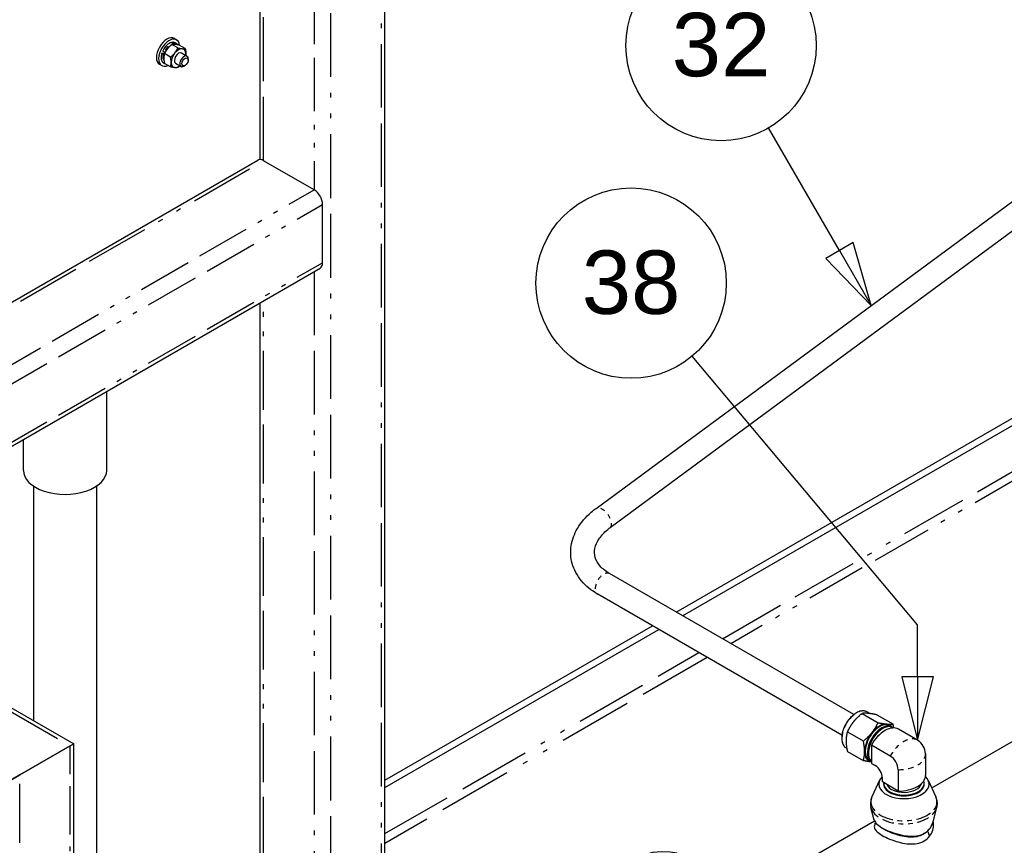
# Paper-space layout 'SHEET_1' of a CAD drawing. Header units: inches. Extents: x 3 to 360, y 8 to 227.
# Tile 46 of 98: x 50 to 71, y 139 to 156. Entities that reach past the tile are written whole.
import ezdxf

# ---------------------------------------------------------------- set-up
doc = ezdxf.new("R2010")
doc.units = ezdxf.units.IN
doc.header["$LTSCALE"] = 10.666667
doc.header["$MEASUREMENT"] = 0
doc.linetypes.add('DOUBLE_DASH_DOUBLE_DOT', pattern=[0.74, 0.24, -0.06, 0.24, -0.06, 0.01, -0.06, 0.01, -0.06])
doc.layers.get('0').update_dxf_attribs({"lineweight": 25})
doc.layers.add('DIMEN', color=7, linetype='Continuous', lineweight=25)
doc.layers.add('PHANTOM', color=7, linetype='DOUBLE_DASH_DOUBLE_DOT', lineweight=25)
doc.styles.add('Current-ANSI', font='arial.ttf')

# ---------------------------------------------------------------- blocks, each defined once
blk = doc.blocks.new('Balloon11')
at = {"layer": 'DIMEN', "linetype": 'Continuous', "lineweight": 25}
for p, q in [((6.3373, 14.1849), (6.1978, 14.4264)), ((6.3643, 14.2005), (6.3102, 14.1692)), ((6.3998, 14.0766), (6.3643, 14.2005)), ((6.3373, 14.1849), (6.3998, 14.0766)), ((6.3102, 14.1692), (6.3998, 14.0766))]:
    blk.add_line(p, q, dxfattribs=at)
at = {"layer": 'DIMEN', "linetype": 'Continuous', "lineweight": 25, "flags": 128}
blk.add_lwpolyline([(6.3102, 14.1692), (6.3998, 14.0766), (6.3643, 14.2005), (6.3102, 14.1692)], dxfattribs=at)
at = {"layer": 'DIMEN'}
blk.add_circle((6.1041, 14.5888), 0.1875, dxfattribs=at)
blk.add_solid([(6.3102, 14.1692), (6.3998, 14.0766), (6.3643, 14.2005), (6.3102, 14.1692)], dxfattribs=at)
at = {"layer": 'DIMEN', "insert": (6.1041, 14.5898), "char_height": 0.125, "attachment_point": 5, "style": 'Current-ANSI'}
blk.add_mtext('32', dxfattribs=at)
blk = doc.blocks.new('Balloon12')
at = {"layer": 'DIMEN', "linetype": 'Continuous', "lineweight": 25}
for p, q in [((6.4913, 13.4475), (6.0474, 13.9769)), ((6.4913, 13.3449), (6.4913, 13.4475)), ((6.46, 13.3449), (6.4913, 13.2199)), ((6.5225, 13.3449), (6.46, 13.3449)), ((6.4913, 13.3449), (6.4913, 13.2199)), ((6.4913, 13.2199), (6.5225, 13.3449))]:
    blk.add_line(p, q, dxfattribs=at)
at = {"layer": 'DIMEN', "linetype": 'Continuous', "lineweight": 25, "flags": 128}
blk.add_lwpolyline([(6.46, 13.3449), (6.4913, 13.2199), (6.5225, 13.3449), (6.46, 13.3449)], dxfattribs=at)
at = {"layer": 'DIMEN'}
blk.add_circle((5.9269, 14.1206), 0.1875, dxfattribs=at)
blk.add_solid([(6.46, 13.3449), (6.4913, 13.2199), (6.5225, 13.3449), (6.46, 13.3449)], dxfattribs=at)
at = {"layer": 'DIMEN', "insert": (5.9269, 14.1216), "char_height": 0.125, "attachment_point": 5, "style": 'Current-ANSI'}
blk.add_mtext('38', dxfattribs=at)

psp = doc.layouts.new('SHEET_1')

# ---------------------------------------------------------------- linework, layer by layer
for p, q in [((58.048, 135.716), (58.048, 166.299)), ((55.427, 153.217), (55.427, 163.273)), ((53.698, 155.563), (53.571, 155.636)), ((53.624, 155.76), (53.67, 155.734)), ((53.641, 155.67), (53.672, 155.652)), ((53.853, 155.549), (53.726, 155.622)), ((53.417, 155.446), (53.361, 155.451)), ((53.362, 155.448), (53.393, 155.43)), ((53.381, 155.497), (53.412, 155.479)), ((53.405, 155.426), (53.411, 155.425)), ((53.543, 155.37), (53.416, 155.444)), ((53.432, 155.475), (53.424, 155.475)), ((53.774, 155.457), (53.89, 155.39)), ((53.311, 155.219), (53.357, 155.192)), ((53.398, 155.248), (53.416, 155.238)), ((53.543, 155.164), (53.416, 155.237)), ((53.649, 155.24), (53.765, 155.173)), ((53.849, 155.192), (53.827, 155.18)), ((53.916, 155.307), (53.916, 155.333)), ((62.485, 145.886), (72.847, 153.532)), ((46.735, 148.217), (55.375, 153.206)), ((56.561, 152.581), (55.5, 153.193)), ((62.782, 145.484), (73.144, 153.13)), ((56.738, 151.05), (56.738, 152.275)), ((46.786, 145.22), (56.686, 150.935)), ((34.641, 150.675), (51.508, 140.937)), ((55.427, 134.713), (55.427, 150.209)), ((52.202, 146.685), (52.202, 148.346)), ((64.169, 143.705), (71.961, 148.204)), ((64.302, 143.629), (72.061, 148.109)), ((50.452, 146.685), (50.452, 147.336)), ((50.667, 146.353), (50.667, 141.422)), ((51.987, 146.353), (51.987, 136.112)), ((67.9, 141.552), (62.769, 144.514)), ((67.65, 141.119), (62.519, 144.081)), ((58.048, 140.171), (63.669, 143.417)), ((58.048, 140.018), (63.802, 143.34)), ((69.537, 140.013), (72.817, 141.906)), ((68.074, 141.575), (68.409, 141.381)), ((68.178, 141.608), (68.238, 141.573)), ((68.383, 141.547), (68.718, 141.354)), ((68.641, 141.317), (68.689, 141.292)), ((67.765, 141.19), (68.1, 140.997)), ((68.701, 141.286), (68.709, 141.281)), ((69.236, 141.015), (68.84, 141.243)), ((51.434, 140.895), (50.374, 140.282)), ((50.374, 140.282), (51.434, 140.895)), ((51.434, 140.895), (51.508, 140.937)), ((51.508, 140.937), (51.434, 140.895)), ((51.508, 135.836), (51.508, 140.937)), ((68.27, 140.909), (68.27, 140.526)), ((68.666, 140.681), (68.27, 140.909)), ((67.74, 140.85), (67.752, 140.843)), ((67.765, 140.778), (68.1, 140.584)), ((69.406, 140.72), (69.406, 140.271)), ((68.223, 140.594), (68.269, 140.565)), ((68.27, 140.526), (68.35, 140.48)), ((68.274, 140.524), (68.354, 140.478)), ((50.02, 140.078), (50.374, 140.282)), ((50.374, 140.282), (50.02, 140.078)), ((68.832, 140.393), (68.832, 139.944)), ((68.442, 140.17), (68.282, 139.826)), ((68.5, 140.14), (68.5, 140.225)), ((68.5, 140.136), (68.5, 140.22)), ((68.832, 139.944), (68.5, 140.136)), ((68.526, 140.099), (68.526, 140.099)), ((69.38, 140.099), (69.38, 140.099)), ((69.464, 140.17), (69.624, 139.826)), ((68.33, 139.334), (68.261, 139.598)), ((69.566, 139.298), (69.645, 139.598)), ((65.648, 137.768), (68.335, 139.319))]:
    psp.add_line(p, q)
for centre, major_axis, start_param, end_param in [((53.467, 155.49), (-0.156, -0.271), 3.141593, 6.283185), ((53.513, 155.463), (-0.156, -0.271), 2.466659, 6.958119), ((53.513, 155.463), (0.07, 0.122), 1.80016, 1.95049), ((53.712, 155.348), (-0.109, -0.189), 4.45059, 5.497787), ((53.712, 155.348), (-0.063, -0.108), 3.141593, 6.283185), ((53.712, 155.348), (0.109, 0.189), 0.261799, 1.308997), ((53.827, 155.282), (0.063, 0.108), 5.497787, 10.210176), ((53.712, 155.348), (0.109, 0.189), 5.497787, 6.544985), ((53.712, 155.348), (0.109, 0.189), 5.320635, 5.497787), ((53.712, 155.348), (-0.109, -0.189), 5.497787, 6.544985), ((53.712, 155.348), (-0.109, -0.189), 0.261799, 0.962551), ((55.5, 152.989), (-0.125, 0.217), 5.497787, 6.283185), ((56.561, 152.377), (-0.125, 0.217), 3.926991, 5.497787), ((56.561, 151.152), (0.125, -0.217), 0, 0.785398), ((51.327, 146.685), (-0.875, 0), 0, 3.141593), ((68.437, 140.953), (0.209, 0.362), 0.021976, 3.119616), ((68.483, 140.926), (-0.21, -0.364), 3.135351, 6.265424), ((68.495, 140.919), (0.21, 0.364), 0.021976, 3.065927), ((68.504, 140.914), (0.21, 0.364), 6.215917, 9.305279), ((68.437, 140.953), (0.219, 0.379), 0.261799, 1.308997), ((68.437, 140.953), (0.219, 0.379), 6.003813, 6.544985), ((68.437, 140.953), (-0.219, -0.379), 4.45059, 5.497787), ((68.557, 140.753), (0.283, 0.491), 0, 1.58507), ((68.527, 140.901), (-0.182, -0.316), 3.838046, 4.432919), ((69.24, 140.821), (0.117, -0.203), 0.814798, 2.326795), ((68.437, 140.953), (-0.219, -0.379), 5.497787, 6.498146), ((68.527, 140.901), (-0.182, -0.316), 5.411968, 5.583606), ((68.557, 141.014), (-0.283, -0.491), 6.268911, 6.283185), ((68.35, 140.307), (0.106, -0.184), 0.785398, 2.356194), ((68.666, 140.489), (0.117, -0.203), 0.785398, 2.356194), ((68.84, 140.271), (0.566, 0), 4.698115, 6.283185), ((68.953, 140.09), (-0.529, 0), 5.747006, 9.971489), ((69.066, 140.14), (-0.566, 0), 0, 0.014274), ((68.953, 140.105), (-0.427, 0), 6.219852, 9.638702), ((68.953, 140.09), (0.427, 0), 3.135426, 6.289352), ((68.953, 140.104), (-0.427, 0), 0.021976, 3.119616), ((68.953, 140.131), (-0.371, 0), 0.227191, 2.983268)]:
    psp.add_ellipse(centre, major_axis=major_axis, ratio=0.57735, start_param=start_param, end_param=end_param)
psp.add_ellipse((53.849, 155.269), major_axis=(0.0469, 0.0812), ratio=0.57735)
for points, knots in [([(53.641, 155.67), (53.628, 155.678), (53.613, 155.682), (53.581, 155.683), (53.563, 155.68), (53.527, 155.666), (53.508, 155.655), (53.471, 155.628), (53.453, 155.611), (53.421, 155.572), (53.406, 155.551), (53.388, 155.519), (53.383, 155.51), (53.378, 155.5)], [4.45059, 4.45059, 4.45059, 4.45059, 4.748787, 4.748787, 5.060456, 5.060456, 5.385255, 5.385255, 5.711462, 5.711462, 6.036615, 6.036615, 6.169255, 6.169255, 6.169255, 6.169255]), ([(53.359, 155.45), (53.354, 155.433), (53.35, 155.416), (53.345, 155.382), (53.344, 155.366), (53.346, 155.335), (53.349, 155.32), (53.357, 155.294), (53.363, 155.283), (53.378, 155.263), (53.388, 155.254), (53.398, 155.248)], [0.113828, 0.113828, 0.113828, 0.113828, 0.352862, 0.352862, 0.591896, 0.591896, 0.83093, 0.83093, 1.069963, 1.069963, 1.308997, 1.308997, 1.308997, 1.308997]), ([(53.362, 155.448), (53.361, 155.448), (53.36, 155.449), (53.359, 155.449), (53.359, 155.45), (53.359, 155.45), (53.359, 155.451), (53.36, 155.451), (53.36, 155.451), (53.361, 155.451)], [0.13714048, 0.13714048, 0.13714048, 0.13714048, 0.14566496, 0.14566496, 0.15421696, 0.15421696, 0.16280373, 0.16280373, 0.17142171, 0.17142171, 0.17142171, 0.17142171]), ([(53.378, 155.5), (53.378, 155.5), (53.378, 155.5), (53.378, 155.5), (53.379, 155.499), (53.38, 155.498), (53.38, 155.498), (53.381, 155.497)], [0.11642055, 0.11642055, 0.11642055, 0.11642055, 0.12006401, 0.12006401, 0.12861601, 0.12861601, 0.13714048, 0.13714048, 0.13714048, 0.13714048]), ([(53.405, 155.426), (53.404, 155.426), (53.403, 155.426), (53.401, 155.426), (53.4, 155.427), (53.398, 155.427), (53.397, 155.428), (53.395, 155.429), (53.394, 155.429), (53.393, 155.43)], [0.10285926, 0.10285926, 0.10285926, 0.10285926, 0.11147724, 0.11147724, 0.12006401, 0.12006401, 0.12861601, 0.12861601, 0.13714048, 0.13714048, 0.13714048, 0.13714048]), ([(53.412, 155.479), (53.413, 155.479), (53.414, 155.478), (53.416, 155.478), (53.417, 155.477), (53.419, 155.476), (53.421, 155.476), (53.422, 155.476), (53.423, 155.475), (53.424, 155.475)], [0.13714048, 0.13714048, 0.13714048, 0.13714048, 0.14566496, 0.14566496, 0.15421696, 0.15421696, 0.16280373, 0.16280373, 0.17142171, 0.17142171, 0.17142171, 0.17142171]), ([(62.519, 144.081), (62.386, 144.158), (62.269, 144.253), (62.086, 144.473), (62.018, 144.597), (61.95, 144.85), (61.943, 144.977), (61.982, 145.226), (62.027, 145.349), (62.167, 145.588), (62.266, 145.703), (62.416, 145.833), (62.45, 145.86), (62.485, 145.886)], [4.712389, 4.712389, 4.712389, 4.712389, 5.026548, 5.026548, 5.33016, 5.33016, 5.60394, 5.60394, 5.884346, 5.884346, 6.196686, 6.196686, 6.283185, 6.283185, 6.283185, 6.283185]), ([(62.769, 144.514), (62.685, 144.562), (62.618, 144.618), (62.516, 144.734), (62.483, 144.796), (62.449, 144.917), (62.447, 144.979), (62.474, 145.112), (62.504, 145.183), (62.605, 145.328), (62.674, 145.401), (62.768, 145.473), (62.775, 145.479), (62.782, 145.484)], [4.712389, 4.712389, 4.712389, 4.712389, 5.008897, 5.008897, 5.323057, 5.323057, 5.637216, 5.637216, 5.951375, 5.951375, 6.258536, 6.258536, 6.283185, 6.283185, 6.283185, 6.283185]), ([(68.178, 141.608), (68.154, 141.621), (68.127, 141.628), (68.069, 141.63), (68.037, 141.624), (67.972, 141.6), (67.938, 141.58), (67.872, 141.531), (67.84, 141.5), (67.781, 141.431), (67.754, 141.392), (67.708, 141.311), (67.689, 141.268), (67.661, 141.183), (67.652, 141.14), (67.644, 141.059), (67.645, 141.021), (67.659, 140.952), (67.671, 140.922), (67.703, 140.877), (67.72, 140.861), (67.74, 140.85)], [0.785398, 0.785398, 0.785398, 0.785398, 1.086102, 1.086102, 1.398987, 1.398987, 1.723276, 1.723276, 2.048693, 2.048693, 2.373183, 2.373183, 2.697302, 2.697302, 3.021875, 3.021875, 3.347362, 3.347362, 3.671087, 3.671087, 3.926991, 3.926991, 3.926991, 3.926991]), ([(69.236, 141.015), (69.237, 141.014), (69.237, 141.014), (69.239, 141.013), (69.239, 141.013), (69.24, 141.012), (69.241, 141.012), (69.242, 141.011), (69.243, 141.011), (69.244, 141.01), (69.244, 141.01), (69.245, 141.009)], [4.71238898, 4.71238898, 4.71238898, 4.71238898, 4.71826892, 4.71826892, 4.72414887, 4.72414887, 4.73002881, 4.73002881, 4.73590876, 4.73590876, 4.7417887, 4.7417887, 4.7417887, 4.7417887]), ([(69.406, 140.731), (69.406, 140.73), (69.406, 140.729), (69.406, 140.728), (69.406, 140.727), (69.406, 140.726), (69.406, 140.725), (69.406, 140.724), (69.406, 140.723), (69.406, 140.722), (69.406, 140.721), (69.406, 140.72)], [6.25378559, 6.25378559, 6.25378559, 6.25378559, 6.25966553, 6.25966553, 6.26554547, 6.26554547, 6.27142542, 6.27142542, 6.27730536, 6.27730536, 6.28318531, 6.28318531, 6.28318531, 6.28318531]), ([(68.354, 140.478), (68.354, 140.478), (68.354, 140.478), (68.354, 140.478), (68.354, 140.478), (68.354, 140.478), (68.354, 140.478), (68.354, 140.477), (68.354, 140.477), (68.354, 140.477), (68.354, 140.477), (68.354, 140.477)], [4.71238898, 4.71238898, 4.71238898, 4.71238898, 4.71826892, 4.71826892, 4.72414887, 4.72414887, 4.73002881, 4.73002881, 4.73590876, 4.73590876, 4.7417887, 4.7417887, 4.7417887, 4.7417887]), ([(68.5, 140.225), (68.5, 140.225), (68.5, 140.225), (68.5, 140.225), (68.5, 140.225), (68.5, 140.225), (68.5, 140.225), (68.5, 140.225), (68.5, 140.225), (68.5, 140.225), (68.5, 140.225), (68.5, 140.225)], [6.25378559, 6.25378559, 6.25378559, 6.25378559, 6.25966553, 6.25966553, 6.26554547, 6.26554547, 6.27142542, 6.27142542, 6.27730536, 6.27730536, 6.28318531, 6.28318531, 6.28318531, 6.28318531]), ([(68.282, 139.826), (68.276, 139.812), (68.27, 139.797), (68.261, 139.768), (68.257, 139.752), (68.252, 139.722), (68.25, 139.706), (68.25, 139.675), (68.25, 139.659), (68.254, 139.628), (68.257, 139.613), (68.261, 139.598)], [2.0940119, 2.0940119, 2.0940119, 2.0940119, 2.1765443, 2.1765443, 2.2590767, 2.2590767, 2.3416091, 2.3416091, 2.4241415, 2.4241415, 2.5066738, 2.5066738, 2.5066738, 2.5066738]), ([(69.645, 139.598), (69.649, 139.613), (69.652, 139.628), (69.656, 139.659), (69.656, 139.675), (69.656, 139.706), (69.654, 139.722), (69.649, 139.752), (69.645, 139.768), (69.636, 139.797), (69.63, 139.812), (69.624, 139.826)], [5.3473078, 5.3473078, 5.3473078, 5.3473078, 5.4298402, 5.4298402, 5.5123726, 5.5123726, 5.5949049, 5.5949049, 5.6774373, 5.6774373, 5.7599697, 5.7599697, 5.7599697, 5.7599697]), ([(68.33, 139.334), (68.334, 139.319), (68.341, 139.304), (68.374, 139.258), (68.409, 139.227), (68.499, 139.167), (68.553, 139.138), (68.675, 139.085), (68.742, 139.061), (68.882, 139.022), (68.955, 139.007), (69.093, 138.993), (69.157, 138.993), (69.272, 139.01), (69.323, 139.025), (69.369, 139.049), (69.374, 139.052), (69.378, 139.054), (69.383, 139.057)], [6.685213, 6.685213, 6.685213, 6.685213, 6.97586, 6.97586, 7.532098, 7.532098, 8.064079, 8.064079, 8.601452, 8.601452, 9.164531, 9.164531, 9.689573, 9.689573, 10.169281, 10.169281, 10.169281, 10.220679, 10.220679, 10.220679, 10.220679]), ([(69.383, 139.057), (69.435, 139.087), (69.478, 139.127), (69.536, 139.213), (69.555, 139.255), (69.566, 139.298)], [0.051397, 0.051397, 0.051397, 0.051397, 0.613018, 0.613018, 1.066128, 1.066128, 1.066128, 1.066128]), ([(69.491, 138.993), (69.521, 139.032), (69.544, 139.077), (69.558, 139.121), (69.572, 139.168), (69.578, 139.217), (69.574, 139.264), (69.573, 139.279), (69.572, 139.293), (69.569, 139.308)], [0, 0, 0, 0, 0.0460857, 0.0460857, 0.0460857, 0.0935079, 0.0935079, 0.0935079, 0.1082334, 0.1082334, 0.1082334, 0.1082334]), ([(68.335, 139.217), (68.334, 139.215), (68.334, 139.213), (68.333, 139.211), (68.328, 139.189), (68.331, 139.167), (68.343, 139.144), (68.356, 139.12), (68.379, 139.095), (68.41, 139.07), (68.443, 139.044), (68.484, 139.018), (68.533, 138.992), (68.581, 138.966), (68.637, 138.941), (68.697, 138.918), (68.756, 138.896), (68.817, 138.877), (68.879, 138.862), (68.939, 138.848), (69, 138.837), (69.059, 138.834), (69.117, 138.83), (69.175, 138.832), (69.229, 138.842), (69.282, 138.851), (69.333, 138.869), (69.378, 138.895)], [0.5658146, 0.5658146, 0.5658146, 0.5658146, 0.5701074, 0.5701074, 0.5701074, 0.6184416, 0.6184416, 0.6184416, 0.6682009, 0.6682009, 0.6682009, 0.7183915, 0.7183915, 0.7183915, 0.7680085, 0.7680085, 0.7680085, 0.816428, 0.816428, 0.816428, 0.8638753, 0.8638753, 0.8638753, 0.9099753, 0.9099753, 0.9099753, 0.9549529, 0.9549529, 0.9549529, 0.9549529]), ([(68.483, 139.177), (68.509, 139.158), (68.54, 139.14), (68.574, 139.122), (68.622, 139.097), (68.679, 139.072), (68.738, 139.051), (68.796, 139.03), (68.856, 139.013), (68.914, 139.001), (68.97, 138.989), (69.028, 138.982), (69.082, 138.98), (69.134, 138.979), (69.186, 138.982), (69.232, 138.992), (69.278, 139.002), (69.321, 139.018), (69.358, 139.039)], [0.683554, 0.683554, 0.683554, 0.683554, 0.7183914, 0.7183914, 0.7183914, 0.7680084, 0.7680084, 0.7680084, 0.8164279, 0.8164279, 0.8164279, 0.8638752, 0.8638752, 0.8638752, 0.9099752, 0.9099752, 0.9099752, 0.9549426, 0.9549426, 0.9549426, 0.9549426]), ([(69.358, 139.039), (69.359, 139.04), (69.359, 139.04), (69.36, 139.04), (69.369, 139.045), (69.377, 139.051), (69.385, 139.057)], [0.95494259, 0.95494259, 0.95494259, 0.95494259, 0.95553737, 0.95553737, 0.95553737, 0.9661116, 0.9661116, 0.9661116, 0.9661116]), ([(69.378, 138.895), (69.379, 138.895), (69.379, 138.896), (69.38, 138.896), (69.424, 138.922), (69.462, 138.956), (69.491, 138.993)], [0.95495287, 0.95495287, 0.95495287, 0.95495287, 0.95553752, 0.95553752, 0.95553752, 1, 1, 1, 1])]:
    psp.add_open_spline(points, degree=3, knots=knots)
for points, weights in [([(53.571, 155.636), (53.516, 155.592), (53.48, 155.548)], [1.10906450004, 1.0930923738, 1]), ([(53.634, 155.637), (53.599, 155.64), (53.571, 155.636)], [1, 1.0930923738, 1.10906450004]), ([(53.726, 155.622), (53.67, 155.634), (53.634, 155.637)], [1.10906450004, 1.0930923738, 1]), ([(53.416, 155.444), (53.402, 155.396), (53.402, 155.348)], [1.10906450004, 1.0930923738, 1]), ([(53.48, 155.548), (53.444, 155.503), (53.416, 155.444)], [1, 1.0930923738, 1.10906450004]), ([(53.543, 155.37), (53.599, 155.414), (53.634, 155.458)], [1.10906450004, 1.0930923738, 1]), ([(53.557, 155.259), (53.557, 155.307), (53.543, 155.37)], [1, 1.0930923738, 1.10906450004]), ([(53.634, 155.458), (53.67, 155.503), (53.698, 155.563)], [1, 1.0930923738, 1.10906450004]), ([(53.698, 155.563), (53.753, 155.551), (53.789, 155.548)], [1.10906450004, 1.0930923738, 1]), ([(53.789, 155.548), (53.825, 155.545), (53.853, 155.549)], [1, 1.0930923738, 1.10906450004]), ([(53.853, 155.549), (53.866, 155.486), (53.866, 155.438)], [1.10906450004, 1.0930923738, 1]), ([(53.866, 155.438), (53.866, 155.421), (53.865, 155.404)], [1, 1.03115890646, 1.05367799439]), ([(53.402, 155.348), (53.402, 155.301), (53.416, 155.237)], [1, 1.0930923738, 1.10906450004]), ([(53.543, 155.164), (53.557, 155.211), (53.557, 155.259)], [1.10906450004, 1.0930923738, 1]), ([(53.634, 155.149), (53.599, 155.152), (53.543, 155.164)], [1, 1.0930923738, 1.10906450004]), ([(53.741, 155.187), (53.722, 155.169), (53.698, 155.15)], [1.08079044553, 1.10215132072, 1.10906450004]), ([(53.698, 155.15), (53.67, 155.146), (53.634, 155.149)], [1.10906450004, 1.0930923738, 1]), ([(68.074, 141.575), (67.964, 141.488), (67.892, 141.398)], [1, 1.0379548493, 1]), ([(68.201, 141.577), (68.129, 141.583), (68.074, 141.575)], [1, 1.0379548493, 1]), ([(68.383, 141.547), (68.273, 141.571), (68.201, 141.577)], [1, 1.0379548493, 1]), ([(67.892, 141.398), (67.82, 141.309), (67.765, 141.19)], [1, 1.0379548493, 1]), ([(68.282, 141.173), (68.354, 141.262), (68.409, 141.381)], [1, 1.0379548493, 1]), ([(68.409, 141.381), (68.52, 141.358), (68.591, 141.352)], [1, 1.0379548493, 1]), ([(68.591, 141.352), (68.663, 141.345), (68.718, 141.354)], [1, 1.0379548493, 1]), ([(68.718, 141.354), (68.728, 141.309), (68.734, 141.27)], [1, 1.01302497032, 1.0171103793]), ([(67.765, 141.19), (67.737, 141.095), (67.737, 141)], [1, 1.0379548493, 1]), ([(68.1, 140.997), (68.21, 141.084), (68.282, 141.173)], [1, 1.0379548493, 1]), ([(67.737, 141), (67.737, 140.904), (67.765, 140.778)], [1, 1.0379548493, 1]), ([(68.127, 140.774), (68.127, 140.87), (68.1, 140.997)], [1, 1.0379548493, 1]), ([(68.1, 140.584), (68.127, 140.679), (68.127, 140.774)], [1, 1.0379548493, 1]), ([(68.27, 140.555), (68.202, 140.563), (68.1, 140.584)], [1.00571472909, 1.03484222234, 1])]:
    psp.add_rational_spline(points, weights, degree=2)
for points in [[(53.672, 155.652), (53.683, 155.646), (53.693, 155.638), (53.7, 155.627)], [(68.335, 139.217), (68.342, 139.239), (68.349, 139.261), (68.357, 139.283)]]:
    psp.add_open_spline(points, degree=3)
at = {"layer": 'PHANTOM', "ltscale": 0.520833}
psp.add_line((57.975, 135.843), (57.975, 166.053), dxfattribs=at)
at = {"layer": 'PHANTOM', "ltscale": 0.523438}
psp.add_line((56.914, 133.854), (56.914, 164.216), dxfattribs=at)
at = {"layer": 'PHANTOM', "ltscale": 0.440132}
for p in [(56.561, 163.927), (46.735, 146.908)]:
    psp.add_line(p, (56.561, 152.581), dxfattribs=at)
at = {"layer": 'PHANTOM', "ltscale": 0.523499}
for p, q in [((55.5, 153.193), (55.5, 163.315)), ((46.735, 148.132), (55.5, 153.193))]:
    psp.add_line(p, q, dxfattribs=at)
at = {"layer": 'PHANTOM', "ltscale": 0.443412}
for p, q in [((46.838, 146.559), (56.738, 152.275)), ((46.838, 145.334), (56.738, 151.05))]:
    psp.add_line(p, q, dxfattribs=at)
at = {"layer": 'PHANTOM', "ltscale": 0.521489}
psp.add_line((56.561, 150.863), (56.561, 134.059), dxfattribs=at)
at = {"layer": 'PHANTOM', "ltscale": 0.506757}
for p, q in [((34.464, 150.693), (51.434, 140.895)), ((33.403, 150.08), (50.374, 140.282))]:
    psp.add_line(p, q, dxfattribs=at)
at = {"layer": 'PHANTOM', "ltscale": 0.483483}
psp.add_line((55.5, 134.671), (55.5, 150.251), dxfattribs=at)
at = {"layer": 'PHANTOM', "ltscale": 0.496552}
psp.add_line((76.404, 149.442), (65.318, 143.042), dxfattribs=at)
at = {"layer": 'PHANTOM', "ltscale": 0.550069}
psp.add_line((65.142, 143.144), (74.352, 148.462), dxfattribs=at)
at = {"layer": 'PHANTOM', "ltscale": 0.590642}
psp.add_line((58.048, 139.049), (64.642, 142.855), dxfattribs=at)
at = {"layer": 'PHANTOM', "ltscale": 0.606478}
psp.add_line((64.818, 142.753), (58.048, 138.845), dxfattribs=at)
at = {"layer": 'PHANTOM', "ltscale": 0.395745}
psp.add_line((51.434, 135.794), (51.434, 140.895), dxfattribs=at)
at = {"layer": 'PHANTOM', "ltscale": 0.483722}
psp.add_line((50.374, 105.989), (50.374, 140.282), dxfattribs=at)
at = {"layer": 'PHANTOM', "ltscale": 0.002524}
psp.add_line((69.383, 139.057), (69.358, 139.039), dxfattribs=at)
at = {"layer": 'PHANTOM', "ltscale": 0.020795}
for centre in [(53.52, 155.459), (53.551, 155.441)]:
    psp.add_ellipse(centre, major_axis=(0.122, 0.211), ratio=0.57735, start_param=0, end_param=1.720451, dxfattribs=at)
at = {"layer": 'PHANTOM', "ltscale": 0.021605}
psp.add_ellipse((53.557, 155.438), major_axis=(0.117, 0.203), ratio=0.57735, start_param=6.142928, end_param=7.999272, dxfattribs=at)
at = {"layer": 'PHANTOM', "ltscale": 0.014436}
psp.add_ellipse((53.52, 155.459), major_axis=(-0.122, -0.211), ratio=0.57735, start_param=5.086333, end_param=6.283185, dxfattribs=at)
at = {"layer": 'PHANTOM', "ltscale": 0.013024}
psp.add_ellipse((53.551, 155.441), major_axis=(-0.122, -0.211), ratio=0.57735, start_param=5.086333, end_param=6.166935, dxfattribs=at)
at = {"layer": 'PHANTOM', "ltscale": 0.010425}
psp.add_ellipse((53.557, 155.438), major_axis=(-0.117, -0.203), ratio=0.57735, start_param=5.090698, end_param=5.99091, dxfattribs=at)
at = {"layer": 'PHANTOM', "ltscale": 0.039074}
for centre, major_axis, ratio in [((62.634, 145.685), (0.148, -0.201), 0.49232), ((62.644, 144.297), (0.125, 0.217), 0.57735)]:
    psp.add_ellipse(centre, major_axis=major_axis, ratio=ratio, start_param=0, end_param=3.141593, dxfattribs=at)
at = {"layer": 'PHANTOM', "ltscale": 0.068454}
psp.add_ellipse((67.959, 141.229), major_axis=(0.219, 0.379), ratio=0.57735, start_param=0, end_param=3.141593, dxfattribs=at)
at = {"layer": 'PHANTOM', "ltscale": 0.044687}
for centre, major_axis, start_param, end_param in [((68.953, 140.524), (0.283, 0.491), 0, 1.58507), ((68.84, 140.72), (0.566, 0), 4.698115, 6.283185)]:
    psp.add_ellipse(centre, major_axis=major_axis, ratio=0.57735, start_param=start_param, end_param=end_param, dxfattribs=at)
at = {"layer": 'PHANTOM', "ltscale": 0.000303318}
for centre, major_axis, start_param, end_param in [((68.637, 140.968), (-0.283, -0.491), 6.268911, 6.283185), ((69.066, 140.225), (-0.566, 0), 0, 0.014274)]:
    psp.add_ellipse(centre, major_axis=major_axis, ratio=0.57735, start_param=start_param, end_param=end_param, dxfattribs=at)
at = {"layer": 'PHANTOM', "ltscale": 0.126895}
psp.add_ellipse((68.953, 139.722), major_axis=(-0.695, 0), ratio=0.57735, start_param=6.021003, end_param=9.686961, dxfattribs=at)
at = {"layer": 'PHANTOM', "ltscale": 0.099088}
psp.add_ellipse((68.953, 139.658), major_axis=(-0.7, 0), ratio=0.57735, start_param=0.150479, end_param=2.991113, dxfattribs=at)
at = {"layer": 'PHANTOM', "ltscale": 0.597009}
psp.add_ellipse((64.843, 135.931), major_axis=(-1.5, 2.598), ratio=0.57735, start_param=3.141593, end_param=6.283185, dxfattribs=at)
at = {"layer": 'PHANTOM', "ltscale": 0.007471}
psp.add_open_spline([(69.491, 138.993), (69.48, 139.033), (69.468, 139.072), (69.457, 139.112)], degree=3, dxfattribs=at)

# ---------------------------------------------------------------- block references
at = {"layer": 'DIMEN', "xscale": 10.66666666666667, "yscale": 10.66666666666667, "zscale": 10.66666666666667}
for name in ['Balloon11', 'Balloon12']:
    psp.add_blockref(name, (0, 0), dxfattribs=at)

doc.saveas('drawing.dxf')
